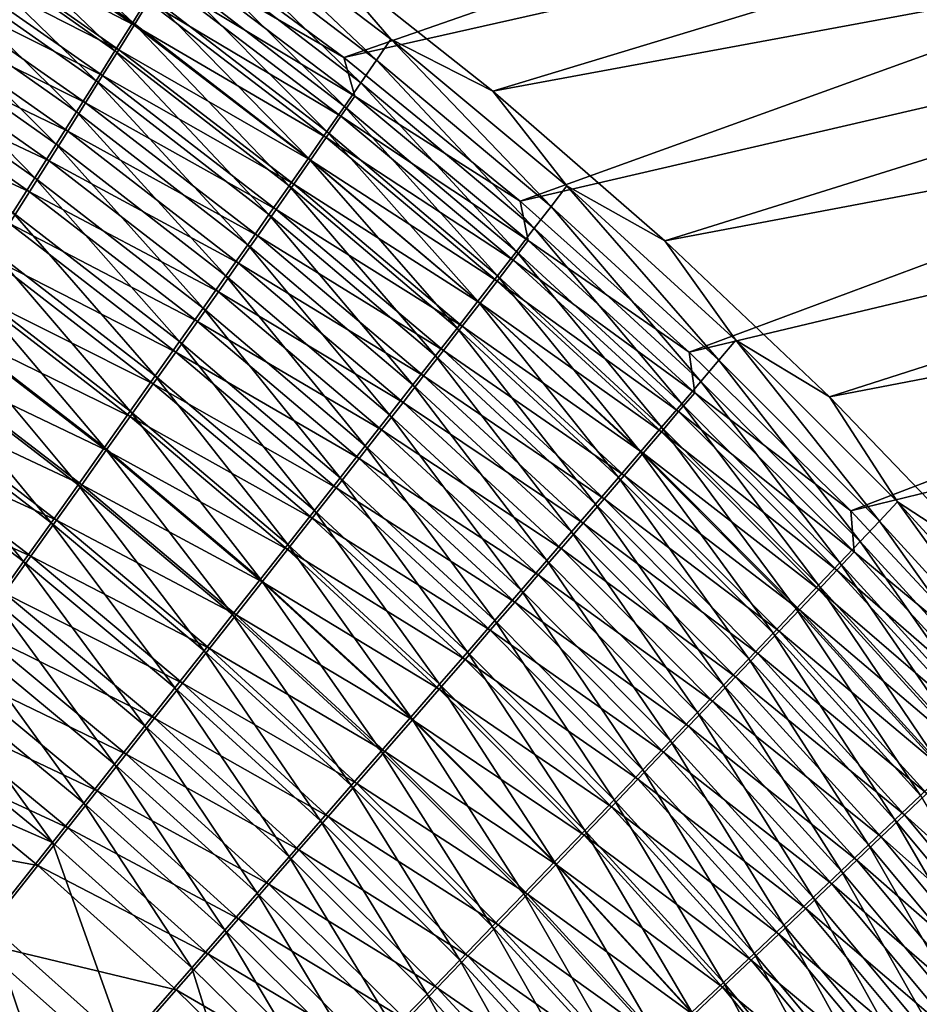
# Model space of a CAD drawing. Header units: metres. Extents: x -900 to 900, y -400 to 400.
# Tile 217 of 241: x 523 to 559, y 207 to 246. Entities that reach past the tile are written whole.
import ezdxf

# ---------------------------------------------------------------- set-up
doc = ezdxf.new("R2010")
doc.units = ezdxf.units.M

msp = doc.modelspace()

# ---------------------------------------------------------------- linework, layer by layer
at = {"layer": 'top'}
for points in [[(535.549744, 244.920593, -455.771301), (589.249451, 263.618164, -353.408813), (528.229431, 250.324661, -454.941284)], [(596.423035, 258.630585, -353.264374), (589.249451, 263.618164, -353.408813), (535.549744, 244.920593, -455.771301)], [(541.500916, 243.586349, -457.481049), (534.319763, 249.275711, -456.688751), (598.080139, 260.75351, -354.629669)], [(605.036621, 255.345779, -354.532349), (541.500916, 243.586349, -457.481049), (598.080139, 260.75351, -354.629669)], [(542.586609, 239.195145, -456.507843), (596.423035, 258.630585, -353.264374), (535.549744, 244.920593, -455.771301)], [(603.340515, 253.29071, -353.127075), (596.423035, 258.630585, -353.264374), (542.586609, 239.195145, -456.507843)], [(548.371521, 237.613037, -458.179504), (541.500916, 243.586349, -457.481049), (605.036621, 255.345779, -354.532349)], [(611.713806, 249.599762, -354.438263), (548.371521, 237.613037, -458.179504), (605.036621, 255.345779, -354.532349)], [(549.333984, 233.161362, -457.154999), (603.340515, 253.29071, -353.127075), (542.586609, 239.195145, -456.507843)], [(609.981384, 247.609665, -352.997192), (603.340515, 253.29071, -353.127075), (549.333984, 233.161362, -457.154999)], [(520.483826, 252.542587, -465.312408), (527.128296, 246.328033, -467.841156), (519.866272, 251.428696, -467.190979)], [(520.483826, 252.542587, -465.312408), (527.805725, 247.414642, -466.01062), (527.128296, 246.328033, -467.841156)], [(519.866272, 251.428696, -467.190979), (526.415283, 245.187805, -469.625122), (519.214478, 250.257111, -469.022491)], [(527.186829, 246.216354, -462.563995), (519.904846, 251.287231, -461.858215), (519.349121, 250.283371, -463.687897)], [(519.866272, 251.428696, -467.190979), (527.128296, 246.328033, -467.841156), (526.415283, 245.187805, -469.625122)], [(527.762573, 247.144394, -460.741486), (519.904846, 251.287231, -461.858215), (527.186829, 246.216354, -462.563995)], [(530.141907, 251.196289, -458.280426), (536.852783, 244.81813, -461.022156), (529.615662, 250.338501, -460.268433)], [(534.319763, 249.275711, -456.688751), (537.43103, 245.660202, -459.078125), (530.141907, 251.196289, -458.280426)], [(530.141907, 251.196289, -458.280426), (537.43103, 245.660202, -459.078125), (536.852783, 244.81813, -461.022156)], [(519.214478, 250.257111, -469.022491), (525.667664, 243.995438, -471.35965), (518.529297, 249.029388, -470.803864)], [(526.575439, 245.234619, -464.347626), (519.349121, 250.283371, -463.687897), (518.759949, 249.223236, -465.475616)], [(519.214478, 250.257111, -469.022491), (526.415283, 245.187805, -469.625122), (525.667664, 243.995438, -471.35965)], [(527.186829, 246.216354, -462.563995), (519.349121, 250.283371, -463.687897), (526.575439, 245.234619, -464.347626)], [(535.549744, 244.920593, -455.771301), (528.229431, 250.324661, -454.941284), (528.804016, 248.833862, -456.990875)], [(529.615662, 250.338501, -460.268433), (536.234009, 243.920761, -462.93103), (529.050293, 249.421326, -462.221405)], [(529.615662, 250.338501, -460.268433), (536.852783, 244.81813, -461.022156), (536.234009, 243.920761, -462.93103)], [(554.930054, 231.374649, -458.79007), (548.371521, 237.613037, -458.179504), (611.713806, 249.599762, -354.438263)], [(618.096008, 243.528976, -354.347748), (554.930054, 231.374649, -458.79007), (611.713806, 249.599762, -354.438263)], [(525.929321, 244.200546, -466.089661), (518.759949, 249.223236, -465.475616), (518.138184, 248.108276, -467.218506)], [(526.575439, 245.234619, -464.347626), (518.759949, 249.223236, -465.475616), (525.929321, 244.200546, -466.089661)], [(529.050293, 249.421326, -462.221405), (535.575684, 242.969467, -464.802032), (528.446655, 248.446228, -464.136414)], [(529.050293, 249.421326, -462.221405), (536.234009, 243.920761, -462.93103), (535.575684, 242.969467, -464.802032)], [(534.319763, 249.275711, -456.688751), (541.500916, 243.586349, -457.481049), (537.43103, 245.660202, -459.078125)], [(518.529297, 249.029388, -470.803864), (524.88623, 242.752411, -473.042084), (517.811646, 247.747101, -472.532257)], [(518.529297, 249.029388, -470.803864), (525.667664, 243.995438, -471.35965), (524.88623, 242.752411, -473.042084)], [(535.990479, 243.383911, -457.745087), (528.804016, 248.833862, -456.990875), (528.301941, 248.017349, -458.882874)], [(535.549744, 244.920593, -455.771301), (528.804016, 248.833862, -456.990875), (535.990479, 243.383911, -457.745087)], [(528.446655, 248.446228, -464.136414), (534.878662, 241.965637, -466.632477), (527.805725, 247.414642, -466.01062)], [(528.446655, 248.446228, -464.136414), (535.575684, 242.969467, -464.802032), (534.878662, 241.965637, -466.632477)], [(525.249329, 243.115524, -467.787384), (518.138184, 248.108276, -467.218506), (517.484558, 246.939926, -468.913727)], [(525.929321, 244.200546, -466.089661), (518.138184, 248.108276, -467.218506), (525.249329, 243.115524, -467.787384)], [(517.062439, 246.412064, -474.205627), (517.811646, 247.747101, -472.532257), (524.072205, 241.460434, -474.670471)], [(517.811646, 247.747101, -472.532257), (524.88623, 242.752411, -473.042084), (524.072205, 241.460434, -474.670471)], [(535.438965, 242.582474, -459.595245), (528.301941, 248.017349, -458.882874), (527.762573, 247.144394, -460.741486)], [(535.990479, 243.383911, -457.745087), (528.301941, 248.017349, -458.882874), (535.438965, 242.582474, -459.595245)], [(527.805725, 247.414642, -466.01062), (534.144043, 240.910629, -468.419617), (527.128296, 246.328033, -467.841156)], [(527.805725, 247.414642, -466.01062), (534.878662, 241.965637, -466.632477), (534.144043, 240.910629, -468.419617)], [(555.785889, 226.832245, -457.716919), (609.981384, 247.609665, -352.997192), (549.333984, 233.161362, -457.154999)], [(616.324951, 241.598602, -352.875092), (609.981384, 247.609665, -352.997192), (555.785889, 226.832245, -457.716919)], [(524.536255, 241.980911, -469.43808), (517.484558, 246.939926, -468.913727), (516.799988, 245.719696, -470.558472)], [(525.249329, 243.115524, -467.787384), (517.484558, 246.939926, -468.913727), (524.536255, 241.980911, -469.43808)], [(534.848755, 241.728455, -461.411987), (527.762573, 247.144394, -460.741486), (527.186829, 246.216354, -462.563995)], [(535.438965, 242.582474, -459.595245), (527.762573, 247.144394, -460.741486), (534.848755, 241.728455, -461.411987)], [(523.226624, 240.121307, -476.243011), (516.282898, 245.026184, -475.822083), (517.062439, 246.412064, -474.205627)], [(517.062439, 246.412064, -474.205627), (524.072205, 241.460434, -474.670471), (523.226624, 240.121307, -476.243011)], [(527.128296, 246.328033, -467.841156), (533.37262, 239.805801, -470.160706), (526.415283, 245.187805, -469.625122)], [(534.220947, 240.823181, -463.192657), (527.186829, 246.216354, -462.563995), (526.575439, 245.234619, -464.347626)], [(527.128296, 246.328033, -467.841156), (534.144043, 240.910629, -468.419617), (533.37262, 239.805801, -470.160706)], [(534.848755, 241.728455, -461.411987), (527.186829, 246.216354, -462.563995), (534.220947, 240.823181, -463.192657)], [(523.791077, 240.798141, -471.039154), (516.799988, 245.719696, -470.558472), (516.085449, 244.449326, -472.150879)], [(524.536255, 241.980911, -469.43808), (516.799988, 245.719696, -470.558472), (523.791077, 240.798141, -471.039154)], [(537.43103, 245.660202, -459.078125), (543.82373, 238.97998, -461.690491), (536.852783, 244.81813, -461.022156)], [(541.500916, 243.586349, -457.481049), (544.451965, 239.801422, -459.786163), (537.43103, 245.660202, -459.078125)], [(537.43103, 245.660202, -459.078125), (544.451965, 239.801422, -459.786163), (543.82373, 238.97998, -461.690491)], [(522.350708, 238.736771, -477.757965), (516.282898, 245.026184, -475.822083), (523.226624, 240.121307, -476.243011)], [(526.415283, 245.187805, -469.625122), (532.56543, 238.652512, -471.853058), (525.667664, 243.995438, -471.35965)], [(533.556274, 239.867935, -464.934692), (526.575439, 245.234619, -464.347626), (525.929321, 244.200546, -466.089661)], [(526.415283, 245.187805, -469.625122), (533.37262, 239.805801, -470.160706), (532.56543, 238.652512, -471.853058)], [(534.220947, 240.823181, -463.192657), (526.575439, 245.234619, -464.347626), (533.556274, 239.867935, -464.934692)], [(542.586609, 239.195145, -456.507843), (535.549744, 244.920593, -455.771301), (535.990479, 243.383911, -457.745087)], [(536.852783, 244.81813, -461.022156), (543.153748, 238.107071, -463.559692), (536.234009, 243.920761, -462.93103)], [(536.852783, 244.81813, -461.022156), (543.82373, 238.97998, -461.690491), (543.153748, 238.107071, -463.559692)], [(523.014832, 239.568848, -472.588776), (516.085449, 244.449326, -472.150879), (515.341919, 243.130615, -473.689087)], [(523.791077, 240.798141, -471.039154), (516.085449, 244.449326, -472.150879), (523.014832, 239.568848, -472.588776)], [(532.855713, 238.864029, -466.635529), (525.929321, 244.200546, -466.089661), (525.249329, 243.115524, -467.787384)], [(533.556274, 239.867935, -464.934692), (525.929321, 244.200546, -466.089661), (532.855713, 238.864029, -466.635529)], [(525.667664, 243.995438, -471.35965), (531.72345, 237.452209, -473.49411), (524.88623, 242.752411, -473.042084)], [(525.667664, 243.995438, -471.35965), (532.56543, 238.652512, -471.853058), (531.72345, 237.452209, -473.49411)], [(536.234009, 243.920761, -462.93103), (542.443054, 237.18399, -465.391144), (535.575684, 242.969467, -464.802032)], [(536.234009, 243.920761, -462.93103), (543.153748, 238.107071, -463.559692), (542.443054, 237.18399, -465.391144)], [(542.912537, 237.615143, -458.413971), (535.990479, 243.383911, -457.745087), (535.438965, 242.582474, -459.595245)], [(542.586609, 239.195145, -456.507843), (535.990479, 243.383911, -457.745087), (542.912537, 237.615143, -458.413971)], [(541.500916, 243.586349, -457.481049), (548.371521, 237.613037, -458.179504), (544.451965, 239.801422, -459.786163)], [(561.175171, 224.8871, -459.318604), (554.930054, 231.374649, -458.79007), (618.096008, 243.528976, -354.347748)], [(523.014832, 239.568848, -472.588776), (515.341919, 243.130615, -473.689087), (522.208496, 238.294708, -474.085266)], [(532.120117, 237.812775, -468.292511), (525.249329, 243.115524, -467.787384), (524.536255, 241.980911, -469.43808)], [(532.855713, 238.864029, -466.635529), (525.249329, 243.115524, -467.787384), (532.120117, 237.812775, -468.292511)], [(535.575684, 242.969467, -464.802032), (541.692566, 236.212021, -467.182281), (534.878662, 241.965637, -466.632477)], [(535.575684, 242.969467, -464.802032), (542.443054, 237.18399, -465.391144), (541.692566, 236.212021, -467.182281)], [(524.88623, 242.752411, -473.042084), (530.847839, 236.206482, -475.082031), (524.072205, 241.460434, -474.670471)], [(524.88623, 242.752411, -473.042084), (531.72345, 237.452209, -473.49411), (530.847839, 236.206482, -475.082031)], [(542.313477, 236.83342, -460.226471), (535.438965, 242.582474, -459.595245), (534.848755, 241.728455, -461.411987)], [(542.912537, 237.615143, -458.413971), (535.438965, 242.582474, -459.595245), (542.313477, 236.83342, -460.226471)], [(531.350464, 236.715454, -469.903107), (524.536255, 241.980911, -469.43808), (523.791077, 240.798141, -471.039154)], [(532.120117, 237.812775, -468.292511), (524.536255, 241.980911, -469.43808), (531.350464, 236.715454, -469.903107)], [(534.878662, 241.965637, -466.632477), (540.903381, 235.192474, -468.930511), (534.144043, 240.910629, -468.419617)], [(534.878662, 241.965637, -466.632477), (541.692566, 236.212021, -467.182281), (540.903381, 235.192474, -468.930511)], [(524.072205, 241.460434, -474.670471), (529.939697, 234.916977, -476.615112), (523.226624, 240.121307, -476.243011)], [(524.072205, 241.460434, -474.670471), (530.847839, 236.206482, -475.082031), (529.939697, 234.916977, -476.615112)], [(541.674622, 236.002777, -462.005493), (534.848755, 241.728455, -461.411987), (534.220947, 240.823181, -463.192657)], [(542.313477, 236.83342, -460.226471), (534.848755, 241.728455, -461.411987), (541.674622, 236.002777, -462.005493)], [(561.93634, 220.220795, -458.197723), (616.324951, 241.598602, -352.875092), (555.785889, 226.832245, -457.716919)], [(530.547668, 235.573425, -471.464874), (523.791077, 240.798141, -471.039154), (523.014832, 239.568848, -472.588776)], [(531.350464, 236.715454, -469.903107), (523.791077, 240.798141, -471.039154), (530.547668, 235.573425, -471.464874)], [(534.144043, 240.910629, -468.419617), (540.076355, 234.126633, -470.633209), (533.37262, 239.805801, -470.160706)], [(540.996948, 235.12442, -463.748596), (534.220947, 240.823181, -463.192657), (533.556274, 239.867935, -464.934692)], [(534.144043, 240.910629, -468.419617), (540.903381, 235.192474, -468.930511), (540.076355, 234.126633, -470.633209)], [(541.674622, 236.002777, -462.005493), (534.220947, 240.823181, -463.192657), (540.996948, 235.12442, -463.748596)], [(529.000183, 233.585358, -478.091736), (522.350708, 238.736771, -477.757965), (523.226624, 240.121307, -476.243011)], [(523.226624, 240.121307, -476.243011), (529.939697, 234.916977, -476.615112), (529.000183, 233.585358, -478.091736)], [(533.37262, 239.805801, -470.160706), (539.212585, 233.015793, -472.287781), (532.56543, 238.652512, -471.853058)], [(540.281433, 234.199585, -465.453308), (533.556274, 239.867935, -464.934692), (532.855713, 238.864029, -466.635529)], [(533.37262, 239.805801, -470.160706), (540.076355, 234.126633, -470.633209), (539.212585, 233.015793, -472.287781)], [(540.996948, 235.12442, -463.748596), (533.556274, 239.867935, -464.934692), (540.281433, 234.199585, -465.453308)], [(544.451965, 239.801422, -459.786163), (550.518066, 232.84201, -462.27829), (543.82373, 238.97998, -461.690491)], [(548.371521, 237.613037, -458.179504), (551.194031, 233.638458, -460.409454), (544.451965, 239.801422, -459.786163)], [(544.451965, 239.801422, -459.786163), (551.194031, 233.638458, -460.409454), (550.518066, 232.84201, -462.27829)], [(529.712769, 234.388199, -472.976044), (523.014832, 239.568848, -472.588776), (522.208496, 238.294708, -474.085266)], [(530.547668, 235.573425, -471.464874), (523.014832, 239.568848, -472.588776), (529.712769, 234.388199, -472.976044)], [(549.333984, 233.161362, -457.154999), (542.586609, 239.195145, -456.507843), (542.912537, 237.615143, -458.413971)], [(543.82373, 238.97998, -461.690491), (549.799255, 231.997696, -464.11203), (543.153748, 238.107071, -463.559692)], [(543.82373, 238.97998, -461.690491), (550.518066, 232.84201, -462.27829), (549.799255, 231.997696, -464.11203)], [(522.350708, 238.736771, -477.757965), (528.030579, 232.213257, -479.510223), (521.445435, 237.308609, -479.213593)], [(528.030579, 232.213257, -479.510223), (522.350708, 238.736771, -477.757965), (529.000183, 233.585358, -478.091736)], [(532.56543, 238.652512, -471.853058), (538.31311, 231.861298, -473.891815), (531.72345, 237.452209, -473.49411)], [(539.528931, 233.229523, -467.117157), (532.855713, 238.864029, -466.635529), (532.120117, 237.812775, -468.292511)], [(532.56543, 238.652512, -471.853058), (539.212585, 233.015793, -472.287781), (538.31311, 231.861298, -473.891815)], [(540.281433, 234.199585, -465.453308), (532.855713, 238.864029, -466.635529), (539.528931, 233.229523, -467.117157)], [(528.846924, 233.161377, -474.435028), (522.208496, 238.294708, -474.085266), (521.373169, 236.977402, -475.526947)], [(529.712769, 234.388199, -472.976044), (522.208496, 238.294708, -474.085266), (528.846924, 233.161377, -474.435028)], [(538.74054, 232.215439, -468.737671), (532.120117, 237.812775, -468.292511), (531.350464, 236.715454, -469.903107)], [(539.528931, 233.229523, -467.117157), (532.120117, 237.812775, -468.292511), (538.74054, 232.215439, -468.737671)], [(543.153748, 238.107071, -463.559692), (549.038635, 231.106705, -465.908203), (542.443054, 237.18399, -465.391144)], [(543.153748, 238.107071, -463.559692), (549.799255, 231.997696, -464.11203), (549.038635, 231.106705, -465.908203)], [(531.72345, 237.452209, -473.49411), (537.379028, 230.664627, -475.443542), (530.847839, 236.206482, -475.082031)], [(531.72345, 237.452209, -473.49411), (538.31311, 231.861298, -473.891815), (537.379028, 230.664627, -475.443542)], [(549.55957, 231.545776, -459.00235), (542.912537, 237.615143, -458.413971), (542.313477, 236.83342, -460.226471)], [(549.333984, 233.161362, -457.154999), (542.912537, 237.615143, -458.413971), (549.55957, 231.545776, -459.00235)], [(548.371521, 237.613037, -458.179504), (554.930054, 231.374649, -458.79007), (551.194031, 233.638458, -460.409454)], [(521.445435, 237.308609, -479.213593), (527.031982, 230.802353, -480.868896), (520.512085, 235.838593, -480.608124)], [(521.445435, 237.308609, -479.213593), (528.030579, 232.213257, -479.510223), (527.031982, 230.802353, -480.868896)], [(542.443054, 237.18399, -465.391144), (548.237244, 230.170258, -467.664337), (541.692566, 236.212021, -467.182281)], [(542.443054, 237.18399, -465.391144), (549.038635, 231.106705, -465.908203), (548.237244, 230.170258, -467.664337)], [(527.951233, 231.894501, -475.840302), (521.373169, 236.977402, -475.526947), (520.51001, 235.618637, -476.91217)], [(528.846924, 233.161377, -474.435028), (521.373169, 236.977402, -475.526947), (527.951233, 231.894501, -475.840302)], [(537.917053, 231.158585, -470.312378), (531.350464, 236.715454, -469.903107), (530.547668, 235.573425, -471.464874)], [(538.74054, 232.215439, -468.737671), (531.350464, 236.715454, -469.903107), (537.917053, 231.158585, -470.312378)], [(548.9151, 230.787933, -460.781128), (542.313477, 236.83342, -460.226471), (541.674622, 236.002777, -462.005493)], [(549.55957, 231.545776, -459.00235), (542.313477, 236.83342, -460.226471), (548.9151, 230.787933, -460.781128)], [(520.512085, 235.838593, -480.608124), (526.005554, 229.354279, -482.166077), (519.551697, 234.328491, -481.939789)], [(527.031982, 230.802353, -480.868896), (526.005554, 229.354279, -482.166077), (520.512085, 235.838593, -480.608124)], [(530.847839, 236.206482, -475.082031), (536.411621, 229.427322, -476.941406), (529.939697, 234.916977, -476.615112)], [(530.847839, 236.206482, -475.082031), (537.379028, 230.664627, -475.443542), (536.411621, 229.427322, -476.941406)], [(541.692566, 236.212021, -467.182281), (547.396179, 229.18959, -469.377899), (540.903381, 235.192474, -468.930511)], [(548.229797, 229.984558, -462.52652), (541.674622, 236.002777, -462.005493), (540.996948, 235.12442, -463.748596)], [(548.9151, 230.787933, -460.781128), (541.674622, 236.002777, -462.005493), (548.229797, 229.984558, -462.52652)], [(541.692566, 236.212021, -467.182281), (548.237244, 230.170258, -467.664337), (547.396179, 229.18959, -469.377899)], [(527.026794, 230.589142, -477.190216), (520.51001, 235.618637, -476.91217), (519.619995, 234.220062, -478.239227)], [(527.951233, 231.894501, -475.840302), (520.51001, 235.618637, -476.91217), (527.026794, 230.589142, -477.190216)], [(537.05957, 230.060196, -471.838989), (530.547668, 235.573425, -471.464874), (529.712769, 234.388199, -472.976044)], [(537.917053, 231.158585, -470.312378), (530.547668, 235.573425, -471.464874), (537.05957, 230.060196, -471.838989)], [(540.903381, 235.192474, -468.930511), (546.516418, 228.165909, -471.046448), (540.076355, 234.126633, -470.633209)], [(547.5047, 229.13681, -464.236115), (540.996948, 235.12442, -463.748596), (540.281433, 234.199585, -465.453308)], [(540.903381, 235.192474, -468.930511), (547.396179, 229.18959, -469.377899), (546.516418, 228.165909, -471.046448)], [(548.229797, 229.984558, -462.52652), (540.996948, 235.12442, -463.748596), (547.5047, 229.13681, -464.236115)], [(529.939697, 234.916977, -476.615112), (535.412109, 228.15094, -478.38382), (529.000183, 233.585358, -478.091736)], [(529.939697, 234.916977, -476.615112), (536.411621, 229.427322, -476.941406), (535.412109, 228.15094, -478.38382)], [(524.952515, 227.870697, -483.400146), (518.565369, 232.78009, -483.206818), (519.551697, 234.328491, -481.939789)], [(519.551697, 234.328491, -481.939789), (526.005554, 229.354279, -482.166077), (524.952515, 227.870697, -483.400146)], [(536.169128, 228.921738, -473.315826), (529.712769, 234.388199, -472.976044), (528.846924, 233.161377, -474.435028)], [(537.05957, 230.060196, -471.838989), (529.712769, 234.388199, -472.976044), (536.169128, 228.921738, -473.315826)], [(526.074768, 229.246902, -478.483215), (519.619995, 234.220062, -478.239227), (518.704285, 232.783386, -479.50647)], [(527.026794, 230.589142, -477.190216), (519.619995, 234.220062, -478.239227), (526.074768, 229.246902, -478.483215)], [(540.076355, 234.126633, -470.633209), (545.598999, 227.100433, -472.66748), (539.212585, 233.015793, -472.287781)], [(546.740784, 228.245865, -465.907562), (540.281433, 234.199585, -465.453308), (539.528931, 233.229523, -467.117157)], [(540.076355, 234.126633, -470.633209), (546.516418, 228.165909, -471.046448), (545.598999, 227.100433, -472.66748)], [(547.5047, 229.13681, -464.236115), (540.281433, 234.199585, -465.453308), (546.740784, 228.245865, -465.907562)], [(534.381653, 226.837006, -479.769165), (528.030579, 232.213257, -479.510223), (529.000183, 233.585358, -478.091736)], [(529.000183, 233.585358, -478.091736), (535.412109, 228.15094, -478.38382), (534.381653, 226.837006, -479.769165)], [(551.194031, 233.638458, -460.409454), (556.925232, 226.422195, -462.790344), (550.518066, 232.84201, -462.27829)], [(554.930054, 231.374649, -458.79007), (557.646545, 227.189819, -460.952942), (551.194031, 233.638458, -460.409454)], [(551.194031, 233.638458, -460.409454), (557.646545, 227.189819, -460.952942), (556.925232, 226.422195, -462.790344)], [(535.246948, 227.744644, -474.741364), (528.846924, 233.161377, -474.435028), (527.951233, 231.894501, -475.840302)], [(536.169128, 228.921738, -473.315826), (528.846924, 233.161377, -474.435028), (535.246948, 227.744644, -474.741364)], [(545.939026, 227.312851, -467.538544), (539.528931, 233.229523, -467.117157), (538.74054, 232.215439, -468.737671)], [(546.740784, 228.245865, -465.907562), (539.528931, 233.229523, -467.117157), (545.939026, 227.312851, -467.538544)], [(555.785889, 226.832245, -457.716919), (549.333984, 233.161362, -457.154999), (549.55957, 231.545776, -459.00235)], [(518.565369, 232.78009, -483.206818), (523.874023, 226.353302, -484.569489), (517.554382, 231.19519, -484.407532)], [(525.096252, 227.869308, -479.717712), (518.704285, 232.783386, -479.50647), (517.763916, 231.310303, -480.712189)], [(523.874023, 226.353302, -484.569489), (518.565369, 232.78009, -483.206818), (524.952515, 227.870697, -483.400146)], [(526.074768, 229.246902, -478.483215), (518.704285, 232.783386, -479.50647), (525.096252, 227.869308, -479.717712)], [(539.212585, 233.015793, -472.287781), (544.64502, 225.994431, -474.238678), (538.31311, 231.861298, -473.891815)], [(539.212585, 233.015793, -472.287781), (545.598999, 227.100433, -472.66748), (544.64502, 225.994431, -474.238678)], [(550.518066, 232.84201, -462.27829), (556.160034, 225.610062, -464.592743), (549.799255, 231.997696, -464.11203)], [(550.518066, 232.84201, -462.27829), (556.925232, 226.422195, -462.790344), (556.160034, 225.610062, -464.592743)], [(528.030579, 232.213257, -479.510223), (533.321472, 225.487076, -481.095917), (527.031982, 230.802353, -480.868896)], [(533.321472, 225.487076, -481.095917), (528.030579, 232.213257, -479.510223), (534.381653, 226.837006, -479.769165)], [(545.100403, 226.338959, -469.126648), (538.74054, 232.215439, -468.737671), (537.917053, 231.158585, -470.312378)], [(545.939026, 227.312851, -467.538544), (538.74054, 232.215439, -468.737671), (545.100403, 226.338959, -469.126648)], [(549.799255, 231.997696, -464.11203), (555.352112, 224.754532, -466.357727), (549.038635, 231.106705, -465.908203)], [(549.799255, 231.997696, -464.11203), (556.160034, 225.610062, -464.592743), (555.352112, 224.754532, -466.357727)], [(534.294128, 226.530396, -476.114136), (527.951233, 231.894501, -475.840302), (527.026794, 230.589142, -477.190216)], [(535.246948, 227.744644, -474.741364), (527.951233, 231.894501, -475.840302), (534.294128, 226.530396, -476.114136)], [(538.31311, 231.861298, -473.891815), (543.655701, 224.849289, -475.758331), (537.379028, 230.664627, -475.443542)], [(538.31311, 231.861298, -473.891815), (544.64502, 225.994431, -474.238678), (543.655701, 224.849289, -475.758331)], [(555.920959, 225.194046, -459.515015), (549.55957, 231.545776, -459.00235), (548.9151, 230.787933, -460.781128)], [(555.785889, 226.832245, -457.716919), (549.55957, 231.545776, -459.00235), (555.920959, 225.194046, -459.515015)], [(522.771423, 224.80394, -485.672852), (516.519897, 229.575806, -485.540649), (517.554382, 231.19519, -484.407532)], [(524.092346, 226.457962, -480.89212), (517.763916, 231.310303, -480.712189), (516.799927, 229.802521, -481.854828)], [(517.554382, 231.19519, -484.407532), (523.874023, 226.353302, -484.569489), (522.771423, 224.80394, -485.672852)], [(525.096252, 227.869308, -479.717712), (517.763916, 231.310303, -480.712189), (524.092346, 226.457962, -480.89212)], [(544.225952, 225.325333, -470.669495), (537.917053, 231.158585, -470.312378), (537.05957, 230.060196, -471.838989)], [(545.100403, 226.338959, -469.126648), (537.917053, 231.158585, -470.312378), (544.225952, 225.325333, -470.669495)], [(554.930054, 231.374649, -458.79007), (561.175171, 224.8871, -459.318604), (557.646545, 227.189819, -460.952942)], [(526.005554, 229.354279, -482.166077), (527.031982, 230.802353, -480.868896), (532.232788, 224.102661, -482.362427)], [(527.031982, 230.802353, -480.868896), (533.321472, 225.487076, -481.095917), (532.232788, 224.102661, -482.362427)], [(555.233398, 224.463699, -461.263947), (548.9151, 230.787933, -460.781128), (548.229797, 229.984558, -462.52652)], [(549.038635, 231.106705, -465.908203), (554.502563, 223.856796, -468.082947), (548.237244, 230.170258, -467.664337)], [(555.920959, 225.194046, -459.515015), (548.9151, 230.787933, -460.781128), (555.233398, 224.463699, -461.263947)], [(549.038635, 231.106705, -465.908203), (555.352112, 224.754532, -466.357727), (554.502563, 223.856796, -468.082947)], [(533.311829, 225.280457, -477.432587), (527.026794, 230.589142, -477.190216), (526.074768, 229.246902, -478.483215)], [(534.294128, 226.530396, -476.114136), (527.026794, 230.589142, -477.190216), (533.311829, 225.280457, -477.432587)], [(537.379028, 230.664627, -475.443542), (542.632263, 223.666428, -477.224976), (536.411621, 229.427322, -476.941406)], [(537.379028, 230.664627, -475.443542), (543.655701, 224.849289, -475.758331), (542.632263, 223.666428, -477.224976)], [(543.31665, 224.273163, -472.164917), (537.05957, 230.060196, -471.838989), (536.169128, 228.921738, -473.315826)], [(544.225952, 225.325333, -470.669495), (537.05957, 230.060196, -471.838989), (543.31665, 224.273163, -472.164917)], [(548.237244, 230.170258, -467.664337), (553.612366, 222.917953, -469.765961), (547.396179, 229.18959, -469.377899)], [(554.504089, 223.69101, -462.979553), (548.229797, 229.984558, -462.52652), (547.5047, 229.13681, -464.236115)], [(555.233398, 224.463699, -461.263947), (548.229797, 229.984558, -462.52652), (554.504089, 223.69101, -462.979553)], [(548.237244, 230.170258, -467.664337), (554.502563, 223.856796, -468.082947), (553.612366, 222.917953, -469.765961)], [(515.813599, 228.261948, -482.933075), (523.064209, 225.014481, -482.004913), (516.799927, 229.802521, -481.854828)], [(521.646057, 223.224533, -486.709045), (516.519897, 229.575806, -485.540649), (522.771423, 224.80394, -485.672852)], [(516.799927, 229.802521, -481.854828), (523.064209, 225.014481, -482.004913), (524.092346, 226.457962, -480.89212)], [(526.005554, 229.354279, -482.166077), (531.116821, 222.685333, -483.567139), (524.952515, 227.870697, -483.400146)], [(532.30127, 223.996277, -478.695251), (526.074768, 229.246902, -478.483215), (525.096252, 227.869308, -479.717712)], [(531.116821, 222.685333, -483.567139), (526.005554, 229.354279, -482.166077), (532.232788, 224.102661, -482.362427)], [(533.311829, 225.280457, -477.432587), (526.074768, 229.246902, -478.483215), (532.30127, 223.996277, -478.695251)], [(536.411621, 229.427322, -476.941406), (541.575928, 222.447311, -478.637054), (535.412109, 228.15094, -478.38382)], [(536.411621, 229.427322, -476.941406), (542.632263, 223.666428, -477.224976), (541.575928, 222.447311, -478.637054)], [(547.396179, 229.18959, -469.377899), (552.682678, 221.939178, -471.404419), (546.516418, 228.165909, -471.046448)], [(547.396179, 229.18959, -469.377899), (553.612366, 222.917953, -469.765961), (552.682678, 221.939178, -471.404419)], [(542.373657, 223.183777, -473.611298), (536.169128, 228.921738, -473.315826), (535.246948, 227.744644, -474.741364)], [(543.31665, 224.273163, -472.164917), (536.169128, 228.921738, -473.315826), (542.373657, 223.183777, -473.611298)], [(553.734009, 222.87709, -464.659576), (547.5047, 229.13681, -464.236115), (546.740784, 228.245865, -465.907562)], [(554.504089, 223.69101, -462.979553), (547.5047, 229.13681, -464.236115), (553.734009, 222.87709, -464.659576)], [(523.064209, 225.014481, -482.004913), (515.813599, 228.261948, -482.933075), (522.013123, 223.540604, -483.054932)], [(535.412109, 228.15094, -478.38382), (540.488037, 221.193344, -479.993103), (534.381653, 226.837006, -479.769165)], [(535.412109, 228.15094, -478.38382), (541.575928, 222.447311, -478.637054), (540.488037, 221.193344, -479.993103)], [(546.516418, 228.165909, -471.046448), (551.714539, 220.9216, -472.99588), (545.598999, 227.100433, -472.66748)], [(552.924194, 222.02301, -466.301697), (546.740784, 228.245865, -465.907562), (545.939026, 227.312851, -467.538544)], [(546.516418, 228.165909, -471.046448), (552.682678, 221.939178, -471.404419), (551.714539, 220.9216, -472.99588)], [(553.734009, 222.87709, -464.659576), (546.740784, 228.245865, -465.907562), (552.924194, 222.02301, -466.301697)], [(529.974792, 221.236649, -484.708557), (523.874023, 226.353302, -484.569489), (524.952515, 227.870697, -483.400146)], [(531.26355, 222.679321, -479.900604), (525.096252, 227.869308, -479.717712), (524.092346, 226.457962, -480.89212)], [(524.952515, 227.870697, -483.400146), (531.116821, 222.685333, -483.567139), (529.974792, 221.236649, -484.708557)], [(532.30127, 223.996277, -478.695251), (525.096252, 227.869308, -479.717712), (531.26355, 222.679321, -479.900604)], [(541.398193, 222.058548, -475.007202), (535.246948, 227.744644, -474.741364), (534.294128, 226.530396, -476.114136)], [(542.373657, 223.183777, -473.611298), (535.246948, 227.744644, -474.741364), (541.398193, 222.058548, -475.007202)], [(552.075806, 221.129883, -467.903656), (545.939026, 227.312851, -467.538544), (545.100403, 226.338959, -469.126648)], [(552.924194, 222.02301, -466.301697), (545.939026, 227.312851, -467.538544), (552.075806, 221.129883, -467.903656)], [(557.646545, 227.189819, -460.952942), (563.034729, 219.73848, -463.231506), (556.925232, 226.422195, -462.790344)], [(561.175171, 224.8871, -459.318604), (563.798828, 220.474014, -461.421631), (557.646545, 227.189819, -460.952942)], [(557.646545, 227.189819, -460.952942), (563.798828, 220.474014, -461.421631), (563.034729, 219.73848, -463.231506)], [(539.369812, 219.905991, -481.291565), (533.321472, 225.487076, -481.095917), (534.381653, 226.837006, -479.769165)], [(534.381653, 226.837006, -479.769165), (540.488037, 221.193344, -479.993103), (539.369812, 219.905991, -481.291565)], [(545.598999, 227.100433, -472.66748), (550.709045, 219.866409, -474.538147), (544.64502, 225.994431, -474.238678)], [(545.598999, 227.100433, -472.66748), (551.714539, 220.9216, -472.99588), (550.709045, 219.866409, -474.538147)], [(561.93634, 220.220795, -458.197723), (555.785889, 226.832245, -457.716919), (555.920959, 225.194046, -459.515015)], [(523.064209, 225.014481, -482.004913), (530.199829, 221.33107, -481.04715), (524.092346, 226.457962, -480.89212)], [(524.092346, 226.457962, -480.89212), (530.199829, 221.33107, -481.04715), (531.26355, 222.679321, -479.900604)], [(540.391418, 220.898834, -476.351196), (534.294128, 226.530396, -476.114136), (533.311829, 225.280457, -477.432587)], [(541.398193, 222.058548, -475.007202), (534.294128, 226.530396, -476.114136), (540.391418, 220.898834, -476.351196)], [(556.925232, 226.422195, -462.790344), (562.225891, 218.961609, -465.00647), (556.160034, 225.610062, -464.592743)], [(556.925232, 226.422195, -462.790344), (563.034729, 219.73848, -463.231506), (562.225891, 218.961609, -465.00647)], [(523.874023, 226.353302, -484.569489), (528.808105, 219.758362, -485.785461), (522.771423, 224.80394, -485.672852)], [(528.808105, 219.758362, -485.785461), (523.874023, 226.353302, -484.569489), (529.974792, 221.236649, -484.708557)], [(551.189697, 220.198761, -469.463165), (545.100403, 226.338959, -469.126648), (544.225952, 225.325333, -470.669495)], [(552.075806, 221.129883, -467.903656), (545.100403, 226.338959, -469.126648), (551.189697, 220.198761, -469.463165)], [(544.64502, 225.994431, -474.238678), (549.667542, 218.774902, -476.029633), (543.655701, 224.849289, -475.758331)], [(544.64502, 225.994431, -474.238678), (550.709045, 219.866409, -474.538147), (549.667542, 218.774902, -476.029633)], [(533.321472, 225.487076, -481.095917), (538.222412, 218.586655, -482.530945), (532.232788, 224.102661, -482.362427)], [(539.354553, 219.706009, -477.641815), (533.311829, 225.280457, -477.432587), (532.30127, 223.996277, -478.695251)], [(540.391418, 220.898834, -476.351196), (533.311829, 225.280457, -477.432587), (539.354553, 219.706009, -477.641815)], [(538.222412, 218.586655, -482.530945), (533.321472, 225.487076, -481.095917), (539.369812, 219.905991, -481.291565)], [(550.267029, 219.230759, -470.977997), (544.225952, 225.325333, -470.669495), (543.31665, 224.273163, -472.164917)], [(551.189697, 220.198761, -469.463165), (544.225952, 225.325333, -470.669495), (550.267029, 219.230759, -470.977997)], [(556.160034, 225.610062, -464.592743), (561.373352, 218.14444, -466.744202), (555.352112, 224.754532, -466.357727)], [(556.160034, 225.610062, -464.592743), (562.225891, 218.961609, -465.00647), (561.373352, 218.14444, -466.744202)], [(529.111267, 219.953018, -482.133423), (523.064209, 225.014481, -482.004913), (522.013123, 223.540604, -483.054932)], [(530.199829, 221.33107, -481.04715), (523.064209, 225.014481, -482.004913), (529.111267, 219.953018, -482.133423)], [(543.655701, 224.849289, -475.758331), (548.591187, 217.648407, -477.468811), (542.632263, 223.666428, -477.224976)], [(543.655701, 224.849289, -475.758331), (549.667542, 218.774902, -476.029633), (548.591187, 217.648407, -477.468811)], [(561.986145, 218.578186, -459.956726), (555.920959, 225.194046, -459.515015), (555.233398, 224.463699, -461.263947)], [(561.93634, 220.220795, -458.197723), (555.920959, 225.194046, -459.515015), (561.986145, 218.578186, -459.956726)], [(527.618103, 218.252213, -486.796753), (521.646057, 223.224533, -486.709045), (522.771423, 224.80394, -485.672852)], [(522.771423, 224.80394, -485.672852), (528.808105, 219.758362, -485.785461), (527.618103, 218.252213, -486.796753)], [(555.352112, 224.754532, -466.357727), (560.478271, 217.288071, -468.442413), (554.502563, 223.856796, -468.082947)], [(561.257874, 217.878433, -461.679565), (555.233398, 224.463699, -461.263947), (554.504089, 223.69101, -462.979553)], [(561.986145, 218.578186, -459.956726), (555.233398, 224.463699, -461.263947), (561.257874, 217.878433, -461.679565)], [(555.352112, 224.754532, -466.357727), (561.373352, 218.14444, -466.744202), (560.478271, 217.288071, -468.442413)], [(531.116821, 222.685333, -483.567139), (532.232788, 224.102661, -482.362427), (537.04718, 217.236801, -483.709747)], [(532.232788, 224.102661, -482.362427), (538.222412, 218.586655, -482.530945), (537.04718, 217.236801, -483.709747)], [(549.308777, 218.226974, -472.445984), (543.31665, 224.273163, -472.164917), (542.373657, 223.183777, -473.611298)], [(550.267029, 219.230759, -470.977997), (543.31665, 224.273163, -472.164917), (549.308777, 218.226974, -472.445984)], [(538.288757, 218.481415, -478.877625), (532.30127, 223.996277, -478.695251), (531.26355, 222.679321, -479.900604)], [(539.354553, 219.706009, -477.641815), (532.30127, 223.996277, -478.695251), (538.288757, 218.481415, -478.877625)], [(542.632263, 223.666428, -477.224976), (547.481323, 216.488251, -478.854279), (541.575928, 222.447311, -478.637054)], [(542.632263, 223.666428, -477.224976), (548.591187, 217.648407, -477.468811), (547.481323, 216.488251, -478.854279)], [(554.502563, 223.856796, -468.082947), (559.541809, 216.39357, -470.098755), (553.612366, 222.917953, -469.765961)], [(560.487, 217.139359, -463.369141), (554.504089, 223.69101, -462.979553), (553.734009, 222.87709, -464.659576)], [(554.502563, 223.856796, -468.082947), (560.478271, 217.288071, -468.442413), (559.541809, 216.39357, -470.098755)], [(561.257874, 217.878433, -461.679565), (554.504089, 223.69101, -462.979553), (560.487, 217.139359, -463.369141)], [(527.999268, 218.546814, -483.158325), (522.013123, 223.540604, -483.054932), (520.940369, 222.038162, -484.041016)], [(529.111267, 219.953018, -482.133423), (522.013123, 223.540604, -483.054932), (527.999268, 218.546814, -483.158325)], [(526.406311, 216.719971, -487.741302), (520.49939, 221.616989, -487.67688), (521.646057, 223.224533, -486.709045)], [(526.406311, 216.719971, -487.741302), (521.646057, 223.224533, -486.709045), (527.618103, 218.252213, -486.796753)], [(548.316162, 217.188675, -473.86557), (542.373657, 223.183777, -473.611298), (541.398193, 222.058548, -475.007202)], [(549.308777, 218.226974, -472.445984), (542.373657, 223.183777, -473.611298), (548.316162, 217.188675, -473.86557)], [(553.612366, 222.917953, -469.765961), (558.565002, 215.462006, -471.710968), (552.682678, 221.939178, -471.404419)], [(559.674561, 216.361984, -465.023285), (553.734009, 222.87709, -464.659576), (552.924194, 222.02301, -466.301697)], [(553.612366, 222.917953, -469.765961), (559.541809, 216.39357, -470.098755), (558.565002, 215.462006, -471.710968)], [(560.487, 217.139359, -463.369141), (553.734009, 222.87709, -464.659576), (559.674561, 216.361984, -465.023285)], [(531.116821, 222.685333, -483.567139), (535.845337, 215.857864, -484.826477), (529.974792, 221.236649, -484.708557)], [(530.199829, 221.33107, -481.04715), (537.195251, 217.226425, -480.05722), (531.26355, 222.679321, -479.900604)], [(535.845337, 215.857864, -484.826477), (531.116821, 222.685333, -483.567139), (537.04718, 217.236801, -483.709747)], [(531.26355, 222.679321, -479.900604), (537.195251, 217.226425, -480.05722), (538.288757, 218.481415, -478.877625)], [(541.575928, 222.447311, -478.637054), (546.339233, 215.295792, -480.184601), (540.488037, 221.193344, -479.993103)], [(541.575928, 222.447311, -478.637054), (547.481323, 216.488251, -478.854279), (546.339233, 215.295792, -480.184601)], [(526.865051, 217.11412, -484.120789), (520.940369, 222.038162, -484.041016), (519.84729, 220.508972, -484.962097)], [(526.865051, 217.11412, -484.120789), (527.999268, 218.546814, -483.158325), (520.940369, 222.038162, -484.041016)], [(547.290405, 216.117111, -475.235443), (541.398193, 222.058548, -475.007202), (540.391418, 220.898834, -476.351196)], [(548.316162, 217.188675, -473.86557), (541.398193, 222.058548, -475.007202), (547.290405, 216.117111, -475.235443)], [(552.682678, 221.939178, -471.404419), (557.549072, 214.494461, -473.276672), (551.714539, 220.9216, -472.99588)], [(558.821533, 215.547333, -466.639771), (552.924194, 222.02301, -466.301697), (552.075806, 221.129883, -467.903656)], [(552.682678, 221.939178, -471.404419), (558.565002, 215.462006, -471.710968), (557.549072, 214.494461, -473.276672)], [(559.674561, 216.361984, -465.023285), (552.924194, 222.02301, -466.301697), (558.821533, 215.547333, -466.639771)], [(525.174011, 215.163422, -488.617981), (519.332642, 219.9832, -488.575195), (520.49939, 221.616989, -487.67688)], [(525.174011, 215.163422, -488.617981), (520.49939, 221.616989, -487.67688), (526.406311, 216.719971, -487.741302)], [(536.075134, 215.942413, -481.179138), (530.199829, 221.33107, -481.04715), (529.111267, 219.953018, -482.133423)], [(536.075134, 215.942413, -481.179138), (537.195251, 217.226425, -480.05722), (530.199829, 221.33107, -481.04715)], [(534.618286, 214.451477, -485.880035), (528.808105, 219.758362, -485.785461), (529.974792, 221.236649, -484.708557)], [(529.974792, 221.236649, -484.708557), (535.845337, 215.857864, -484.826477), (534.618286, 214.451477, -485.880035)], [(546.232788, 215.01355, -476.554169), (540.391418, 220.898834, -476.351196), (539.354553, 219.706009, -477.641815)], [(540.488037, 221.193344, -479.993103), (545.166199, 214.072357, -481.458252), (539.369812, 219.905991, -481.291565)], [(547.290405, 216.117111, -475.235443), (540.391418, 220.898834, -476.351196), (546.232788, 215.01355, -476.554169)], [(540.488037, 221.193344, -479.993103), (546.339233, 215.295792, -480.184601), (545.166199, 214.072357, -481.458252)], [(551.714539, 220.9216, -472.99588), (556.495056, 213.49202, -474.793762), (550.709045, 219.866409, -474.538147)], [(557.929138, 214.696426, -468.216431), (552.075806, 221.129883, -467.903656), (551.189697, 220.198761, -469.463165)], [(551.714539, 220.9216, -472.99588), (557.549072, 214.494461, -473.276672), (556.495056, 213.49202, -474.793762)], [(558.821533, 215.547333, -466.639771), (552.075806, 221.129883, -467.903656), (557.929138, 214.696426, -468.216431)], [(525.710022, 215.656631, -485.019714), (519.84729, 220.508972, -484.962097), (518.735107, 218.954834, -485.816986)], [(525.710022, 215.656631, -485.019714), (526.865051, 217.11412, -484.120789), (519.84729, 220.508972, -484.962097)], [(556.998291, 213.810272, -469.751068), (551.189697, 220.198761, -469.463165), (550.267029, 219.230759, -470.977997)], [(557.929138, 214.696426, -468.216431), (551.189697, 220.198761, -469.463165), (556.998291, 213.810272, -469.751068)], [(519.332642, 219.9832, -488.575195), (523.922668, 213.584335, -489.425659), (518.147278, 218.325073, -489.402832)], [(523.922668, 213.584335, -489.425659), (519.332642, 219.9832, -488.575195), (525.174011, 215.163422, -488.617981)], [(528.808105, 219.758362, -485.785461), (533.367554, 213.019272, -486.869354), (527.618103, 218.252213, -486.796753)], [(534.929749, 214.630768, -482.242035), (529.111267, 219.953018, -482.133423), (527.999268, 218.546814, -483.158325)], [(533.367554, 213.019272, -486.869354), (528.808105, 219.758362, -485.785461), (534.618286, 214.451477, -485.880035)], [(536.075134, 215.942413, -481.179138), (529.111267, 219.953018, -482.133423), (534.929749, 214.630768, -482.242035)], [(543.963501, 212.819275, -482.673859), (538.222412, 218.586655, -482.530945), (539.369812, 219.905991, -481.291565)], [(539.369812, 219.905991, -481.291565), (545.166199, 214.072357, -481.458252), (543.963501, 212.819275, -482.673859)], [(550.709045, 219.866409, -474.538147), (555.404297, 212.455887, -476.260681), (549.667542, 218.774902, -476.029633)], [(550.709045, 219.866409, -474.538147), (556.495056, 213.49202, -474.793762), (555.404297, 212.455887, -476.260681)], [(545.144409, 213.879272, -477.820343), (539.354553, 219.706009, -477.641815), (538.288757, 218.481415, -478.877625)], [(546.232788, 215.01355, -476.554169), (539.354553, 219.706009, -477.641815), (545.144409, 213.879272, -477.820343)], [(524.535461, 214.176041, -485.854034), (518.735107, 218.954834, -485.816986), (517.605164, 217.377563, -486.604584)], [(524.535461, 214.176041, -485.854034), (525.710022, 215.656631, -485.019714), (518.735107, 218.954834, -485.816986)], [(556.030151, 212.889893, -471.241425), (550.267029, 219.230759, -470.977997), (549.308777, 218.226974, -472.445984)], [(556.998291, 213.810272, -469.751068), (550.267029, 219.230759, -470.977997), (556.030151, 212.889893, -471.241425)], [(533.760376, 213.293015, -483.244751), (527.999268, 218.546814, -483.158325), (526.865051, 217.11412, -484.120789)], [(534.929749, 214.630768, -482.242035), (527.999268, 218.546814, -483.158325), (533.760376, 213.293015, -483.244751)], [(538.222412, 218.586655, -482.530945), (542.732422, 211.537888, -483.829895), (537.04718, 217.236801, -483.709747)], [(542.732422, 211.537888, -483.829895), (538.222412, 218.586655, -482.530945), (543.963501, 212.819275, -482.673859)], [(549.667542, 218.774902, -476.029633), (554.278137, 211.387329, -477.675995), (548.591187, 217.648407, -477.468811)], [(549.667542, 218.774902, -476.029633), (555.404297, 212.455887, -476.260681), (554.278137, 211.387329, -477.675995)], [(518.147278, 218.325073, -489.402832), (523.922668, 213.584335, -489.425659), (516.944641, 216.644531, -490.158569)], [(532.094482, 211.562897, -487.793365), (526.406311, 216.719971, -487.741302), (527.618103, 218.252213, -486.796753)], [(527.618103, 218.252213, -486.796753), (533.367554, 213.019272, -486.869354), (532.094482, 211.562897, -487.793365)], [(537.195251, 217.226425, -480.05722), (544.02655, 212.71553, -479.032654), (538.288757, 218.481415, -478.877625)], [(538.288757, 218.481415, -478.877625), (544.02655, 212.71553, -479.032654), (545.144409, 213.879272, -477.820343)], [(555.025818, 211.93634, -472.685516), (549.308777, 218.226974, -472.445984), (548.316162, 217.188675, -473.86557)], [(556.030151, 212.889893, -471.241425), (549.308777, 218.226974, -472.445984), (555.025818, 211.93634, -472.685516)], [(523.342773, 212.673996, -486.622711), (517.605164, 217.377563, -486.604584), (515.29718, 214.160858, -487.97345)], [(523.342773, 212.673996, -486.622711), (524.535461, 214.176041, -485.854034), (517.605164, 217.377563, -486.604584)], [(548.591187, 217.648407, -477.468811), (553.117798, 210.287582, -479.0383), (547.481323, 216.488251, -478.854279)], [(548.591187, 217.648407, -477.468811), (554.278137, 211.387329, -477.675995), (553.117798, 210.287582, -479.0383)], [(532.568359, 211.93071, -484.18634), (526.865051, 217.11412, -484.120789), (525.710022, 215.656631, -485.019714)], [(532.568359, 211.93071, -484.18634), (533.760376, 213.293015, -483.244751), (526.865051, 217.11412, -484.120789)], [(535.845337, 215.857864, -484.826477), (537.04718, 217.236801, -483.709747), (541.474243, 210.229538, -484.925049)], [(542.880432, 211.523605, -480.189667), (537.195251, 217.226425, -480.05722), (536.075134, 215.942413, -481.179138)], [(537.04718, 217.236801, -483.709747), (542.732422, 211.537888, -483.829895), (541.474243, 210.229538, -484.925049)], [(537.195251, 217.226425, -480.05722), (542.880432, 211.523605, -480.189667), (544.02655, 212.71553, -479.032654)], [(553.98645, 210.950775, -474.081818), (548.316162, 217.188675, -473.86557), (547.290405, 216.117111, -475.235443)], [(555.025818, 211.93634, -472.685516), (548.316162, 217.188675, -473.86557), (553.98645, 210.950775, -474.081818)], [(516.944641, 216.644531, -490.158569), (523.922668, 213.584335, -489.425659), (521.368347, 210.36557, -490.82962)], [(530.800537, 210.083969, -488.65094), (525.174011, 215.163422, -488.617981), (526.406311, 216.719971, -487.741302)], [(530.800537, 210.083969, -488.65094), (526.406311, 216.719971, -487.741302), (532.094482, 211.562897, -487.793365)], [(547.481323, 216.488251, -478.854279), (551.924622, 209.157867, -480.346222), (546.339233, 215.295792, -480.184601)], [(547.481323, 216.488251, -478.854279), (553.117798, 210.287582, -479.0383), (551.924622, 209.157867, -480.346222)], [(535.845337, 215.857864, -484.826477), (540.19043, 208.895752, -485.95816), (534.618286, 214.451477, -485.880035)], [(541.707275, 210.304764, -481.290009), (536.075134, 215.942413, -481.179138), (534.929749, 214.630768, -482.242035)], [(540.19043, 208.895752, -485.95816), (535.845337, 215.857864, -484.826477), (541.474243, 210.229538, -484.925049)], [(541.707275, 210.304764, -481.290009), (542.880432, 211.523605, -480.189667), (536.075134, 215.942413, -481.179138)], [(552.913269, 209.934357, -475.429016), (547.290405, 216.117111, -475.235443), (546.232788, 215.01355, -476.554169)], [(553.98645, 210.950775, -474.081818), (547.290405, 216.117111, -475.235443), (552.913269, 209.934357, -475.429016)], [(531.355164, 210.545425, -485.065765), (525.710022, 215.656631, -485.019714), (524.535461, 214.176041, -485.854034)], [(531.355164, 210.545425, -485.065765), (532.568359, 211.93071, -484.18634), (525.710022, 215.656631, -485.019714)], [(558.565002, 215.462006, -471.710968), (563.092651, 207.834045, -473.513489), (557.549072, 214.494461, -473.276672)], [(564.422791, 208.83493, -466.925934), (558.821533, 215.547333, -466.639771), (557.929138, 214.696426, -468.216431)], [(529.487183, 208.584152, -489.441071), (523.922668, 213.584335, -489.425659), (525.174011, 215.163422, -488.617981)], [(529.487183, 208.584152, -489.441071), (525.174011, 215.163422, -488.617981), (530.800537, 210.083969, -488.65094)], [(551.807678, 208.88829, -476.725769), (546.232788, 215.01355, -476.554169), (545.144409, 213.879272, -477.820343)], [(546.339233, 215.295792, -480.184601), (550.700012, 207.999435, -481.598358), (545.166199, 214.072357, -481.458252)], [(552.913269, 209.934357, -475.429016), (546.232788, 215.01355, -476.554169), (551.807678, 208.88829, -476.725769)], [(546.339233, 215.295792, -480.184601), (551.924622, 209.157867, -480.346222), (550.700012, 207.999435, -481.598358)], [(540.508301, 209.060303, -482.332367), (534.929749, 214.630768, -482.242035), (533.760376, 213.293015, -483.244751)], [(541.707275, 210.304764, -481.290009), (534.929749, 214.630768, -482.242035), (540.508301, 209.060303, -482.332367)], [(563.489075, 208.028183, -468.480804), (557.929138, 214.696426, -468.216431), (556.998291, 213.810272, -469.751068)], [(564.422791, 208.83493, -466.925934), (557.929138, 214.696426, -468.216431), (563.489075, 208.028183, -468.480804)], [(538.882385, 207.538025, -486.928223), (533.367554, 213.019272, -486.869354), (534.618286, 214.451477, -485.880035)], [(534.618286, 214.451477, -485.880035), (540.19043, 208.895752, -485.95816), (538.882385, 207.538025, -486.928223)], [(557.549072, 214.494461, -473.276672), (561.992981, 206.885925, -475.008911), (556.495056, 213.49202, -474.793762)], [(557.549072, 214.494461, -473.276672), (563.092651, 207.834045, -473.513489), (561.992981, 206.885925, -475.008911)], [(520.908264, 209.61235, -487.958862), (523.342773, 212.673996, -486.622711), (515.29718, 214.160858, -487.97345)], [(530.122009, 209.138718, -485.881958), (524.535461, 214.176041, -485.854034), (523.342773, 212.673996, -486.622711)], [(530.122009, 209.138718, -485.881958), (531.355164, 210.545425, -485.065765), (524.535461, 214.176041, -485.854034)], [(545.166199, 214.072357, -481.458252), (549.445129, 206.813522, -482.793274), (543.963501, 212.819275, -482.673859)], [(544.02655, 212.71553, -479.032654), (550.670776, 207.813721, -477.970734), (545.144409, 213.879272, -477.820343)], [(545.144409, 213.879272, -477.820343), (550.670776, 207.813721, -477.970734), (551.807678, 208.88829, -476.725769)], [(545.166199, 214.072357, -481.458252), (550.700012, 207.999435, -481.598358), (549.445129, 206.813522, -482.793274)], [(521.368347, 210.36557, -490.82962), (523.922668, 213.584335, -489.425659), (526.807922, 205.528397, -490.814636)], [(526.807922, 205.528397, -490.814636), (523.922668, 213.584335, -489.425659), (529.487183, 208.584152, -489.441071)], [(556.495056, 213.49202, -474.793762), (560.855957, 205.906601, -476.454681), (555.404297, 212.455887, -476.260681)], [(562.516235, 207.188766, -469.993958), (556.998291, 213.810272, -469.751068), (556.030151, 212.889893, -471.241425)], [(556.495056, 213.49202, -474.793762), (561.992981, 206.885925, -475.008911), (560.855957, 205.906601, -476.454681)], [(563.489075, 208.028183, -468.480804), (556.998291, 213.810272, -469.751068), (562.516235, 207.188766, -469.993958)], [(539.284912, 207.791641, -483.315704), (533.760376, 213.293015, -483.244751), (532.568359, 211.93071, -484.18634)], [(533.760376, 213.293015, -483.244751), (539.284912, 207.791641, -483.315704), (540.508301, 209.060303, -482.332367)], [(528.870361, 207.712143, -486.633972), (523.342773, 212.673996, -486.622711), (520.908264, 209.61235, -487.958862)], [(528.870361, 207.712143, -486.633972), (530.122009, 209.138718, -485.881958), (523.342773, 212.673996, -486.622711)], [(533.367554, 213.019272, -486.869354), (537.551697, 206.157883, -487.834229), (532.094482, 211.562897, -487.793365)], [(537.551697, 206.157883, -487.834229), (533.367554, 213.019272, -486.869354), (538.882385, 207.538025, -486.928223)], [(548.161377, 205.601379, -483.929596), (542.732422, 211.537888, -483.829895), (543.963501, 212.819275, -482.673859)], [(544.02655, 212.71553, -479.032654), (542.880432, 211.523605, -480.189667), (549.503845, 206.711868, -479.162598)], [(543.963501, 212.819275, -482.673859), (549.445129, 206.813522, -482.793274), (548.161377, 205.601379, -483.929596)], [(550.670776, 207.813721, -477.970734), (544.02655, 212.71553, -479.032654), (549.503845, 206.711868, -479.162598)], [(561.505432, 206.317657, -471.463318), (556.030151, 212.889893, -471.241425), (555.025818, 211.93634, -472.685516)], [(562.516235, 207.188766, -469.993958), (556.030151, 212.889893, -471.241425), (561.505432, 206.317657, -471.463318)], [(555.404297, 212.455887, -476.260681), (559.682861, 204.897232, -477.849457), (554.278137, 211.387329, -477.675995)], [(555.404297, 212.455887, -476.260681), (560.855957, 205.906601, -476.454681), (559.682861, 204.897232, -477.849457)], [(538.038513, 206.500229, -484.239044), (532.568359, 211.93071, -484.18634), (531.355164, 210.545425, -485.065765)], [(538.038513, 206.500229, -484.239044), (539.284912, 207.791641, -483.315704), (532.568359, 211.93071, -484.18634)], [(560.457703, 205.415817, -472.886841), (555.025818, 211.93634, -472.685516), (553.98645, 210.950775, -474.081818)], [(561.505432, 206.317657, -471.463318), (555.025818, 211.93634, -472.685516), (560.457703, 205.415817, -472.886841)], [(536.199768, 204.756851, -488.67514), (530.800537, 210.083969, -488.65094), (532.094482, 211.562897, -487.793365)], [(532.094482, 211.562897, -487.793365), (537.551697, 206.157883, -487.834229), (536.199768, 204.756851, -488.67514)], [(542.732422, 211.537888, -483.829895), (546.850098, 204.364273, -485.005951), (541.474243, 210.229538, -484.925049)], [(542.880432, 211.523605, -480.189667), (541.707275, 210.304764, -481.290009), (548.308167, 205.583878, -480.300018)], [(546.850098, 204.364273, -485.005951), (542.732422, 211.537888, -483.829895), (548.161377, 205.601379, -483.929596)], [(549.503845, 206.711868, -479.162598), (542.880432, 211.523605, -480.189667), (548.308167, 205.583878, -480.300018)], [(554.278137, 211.387329, -477.675995), (558.475037, 203.858978, -479.191864), (553.117798, 210.287582, -479.0383)], [(554.278137, 211.387329, -477.675995), (559.682861, 204.897232, -477.849457), (558.475037, 203.858978, -479.191864)], [(559.374329, 204.484314, -474.263123), (553.98645, 210.950775, -474.081818), (552.913269, 209.934357, -475.429016)], [(560.457703, 205.415817, -472.886841), (553.98645, 210.950775, -474.081818), (559.374329, 204.484314, -474.263123)], [(524.068848, 202.40947, -491.906433), (518.75531, 207.078659, -491.945099), (521.368347, 210.36557, -490.82962)], [(526.807922, 205.528397, -490.814636), (524.068848, 202.40947, -491.906433), (521.368347, 210.36557, -490.82962)], [(536.770508, 205.187515, -485.101379), (531.355164, 210.545425, -485.065765), (530.122009, 209.138718, -485.881958)], [(536.770508, 205.187515, -485.101379), (538.038513, 206.500229, -484.239044), (531.355164, 210.545425, -485.065765)], [(547.085022, 204.430939, -481.381622), (541.707275, 210.304764, -481.290009), (540.508301, 209.060303, -482.332367)], [(548.308167, 205.583878, -480.300018), (541.707275, 210.304764, -481.290009), (547.085022, 204.430939, -481.381622)], [(553.117798, 210.287582, -479.0383), (557.233765, 202.792984, -480.48056), (551.924622, 209.157867, -480.346222)], [(553.117798, 210.287582, -479.0383), (558.475037, 203.858978, -479.191864), (557.233765, 202.792984, -480.48056)], [(534.828064, 203.336456, -489.449921), (529.487183, 208.584152, -489.441071), (530.800537, 210.083969, -488.65094)], [(534.828064, 203.336456, -489.449921), (530.800537, 210.083969, -488.65094), (536.199768, 204.756851, -488.67514)], [(541.474243, 210.229538, -484.925049), (545.512756, 203.103577, -486.021332), (540.19043, 208.895752, -485.95816)], [(541.474243, 210.229538, -484.925049), (546.850098, 204.364273, -485.005951), (545.512756, 203.103577, -486.021332)], [(558.256653, 203.524231, -475.59082), (552.913269, 209.934357, -475.429016), (551.807678, 208.88829, -476.725769)], [(559.374329, 204.484314, -474.263123), (552.913269, 209.934357, -475.429016), (558.256653, 203.524231, -475.59082)], [(526.317078, 204.805618, -487.941284), (520.908264, 209.61235, -487.958862), (518.417847, 206.485901, -489.020477)], [(526.317078, 204.805618, -487.941284), (528.870361, 207.712143, -486.633972), (520.908264, 209.61235, -487.958862)], [(535.482239, 203.854919, -485.901764), (530.122009, 209.138718, -485.881958), (528.870361, 207.712143, -486.633972)], [(535.482239, 203.854919, -485.901764), (536.770508, 205.187515, -485.101379), (530.122009, 209.138718, -485.881958)], [(551.924622, 209.157867, -480.346222), (555.96051, 201.700409, -481.714172), (550.700012, 207.999435, -481.598358)], [(551.924622, 209.157867, -480.346222), (557.233765, 202.792984, -480.48056), (555.96051, 201.700409, -481.714172)], [(540.19043, 208.895752, -485.95816), (544.150818, 201.820709, -486.974731), (538.882385, 207.538025, -486.928223)], [(539.284912, 207.791641, -483.315704), (545.835571, 203.254257, -482.406189), (540.508301, 209.060303, -482.332367)], [(545.512756, 203.103577, -486.021332), (544.150818, 201.820709, -486.974731), (540.19043, 208.895752, -485.95816)], [(540.508301, 209.060303, -482.332367), (545.835571, 203.254257, -482.406189), (547.085022, 204.430939, -481.381622)], [(550.670776, 207.813721, -477.970734), (557.105835, 202.536682, -476.868683), (551.807678, 208.88829, -476.725769)], [(551.807678, 208.88829, -476.725769), (557.105835, 202.536682, -476.868683), (558.256653, 203.524231, -475.59082)], [(532.03125, 200.443665, -490.796936), (526.807922, 205.528397, -490.814636), (529.487183, 208.584152, -489.441071)], [(532.03125, 200.443665, -490.796936), (529.487183, 208.584152, -489.441071), (534.828064, 203.336456, -489.449921)], [(550.700012, 207.999435, -481.598358), (554.656494, 200.582382, -482.891327), (549.445129, 206.813522, -482.793274)], [(550.700012, 207.999435, -481.598358), (555.96051, 201.700409, -481.714172), (554.656494, 200.582382, -482.891327)], [(534.175171, 202.503922, -486.639191), (528.870361, 207.712143, -486.633972), (526.317078, 204.805618, -487.941284)], [(534.175171, 202.503922, -486.639191), (535.482239, 203.854919, -485.901764), (528.870361, 207.712143, -486.633972)], [(542.765747, 200.517075, -487.865143), (537.551697, 206.157883, -487.834229), (538.882385, 207.538025, -486.928223)], [(544.56134, 202.055161, -483.372711), (539.284912, 207.791641, -483.315704), (538.038513, 206.500229, -484.239044)], [(538.882385, 207.538025, -486.928223), (544.150818, 201.820709, -486.974731), (542.765747, 200.517075, -487.865143)], [(539.284912, 207.791641, -483.315704), (544.56134, 202.055161, -483.372711), (545.835571, 203.254257, -482.406189)], [(549.503845, 206.711868, -479.162598), (555.923279, 201.522751, -478.095428), (550.670776, 207.813721, -477.970734)], [(555.923279, 201.522751, -478.095428), (557.105835, 202.536682, -476.868683), (550.670776, 207.813721, -477.970734)]]:
    msp.add_3dface(points, dxfattribs=at)

doc.saveas('drawing.dxf')
